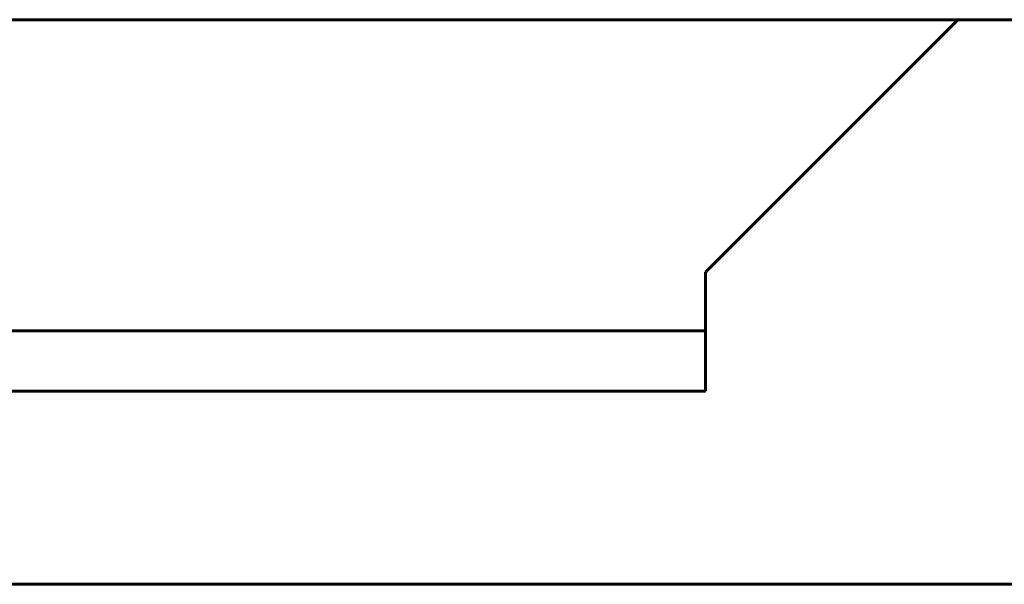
# Model space of a CAD drawing. Header units: millimetres. Extents: x -112 to 98, y -171 to 88.
# Tile 123 of 129: x 22.37 to 23.033, y 5.85 to 6.23. Entities that reach past the tile are written whole.
import ezdxf

# ---------------------------------------------------------------- set-up
doc = ezdxf.new("R2010")
doc.units = ezdxf.units.MM
doc.linetypes.add('K5LT32768', pattern=[0])

msp = doc.modelspace()

# ---------------------------------------------------------------- linework, layer by layer
at = {"color": 150, "linetype": 'K5LT32768', "lineweight": 60, "true_color": 0x0080ff}
for p, q in [((23.00163, 6.22958), (21.39163, 6.22958)), ((23.00163, 6.22958), (21.39163, 6.22958)), ((22.83163, 6.05958), (23.00163, 6.22958)), ((22.83163, 6.05958), (23.00163, 6.22958)), ((23.59663, 6.22958), (23.00163, 6.22958)), ((23.59663, 6.22958), (23.00163, 6.22958)), ((22.83163, 6.05958), (22.83163, 5.97958)), ((22.83163, 6.05958), (22.83163, 5.97958)), ((22.83163, 6.02011), (21.56163, 6.02011)), ((22.83163, 6.02011), (21.56163, 6.02011)), ((21.56163, 5.97958), (22.83163, 5.97958)), ((21.56163, 5.97958), (22.83163, 5.97958)), ((13.14663, 5.84958), (23.24663, 5.84958)), ((13.14663, 5.84958), (23.24663, 5.84958))]:
    msp.add_line(p, q, dxfattribs=at)

doc.saveas('drawing.dxf')
